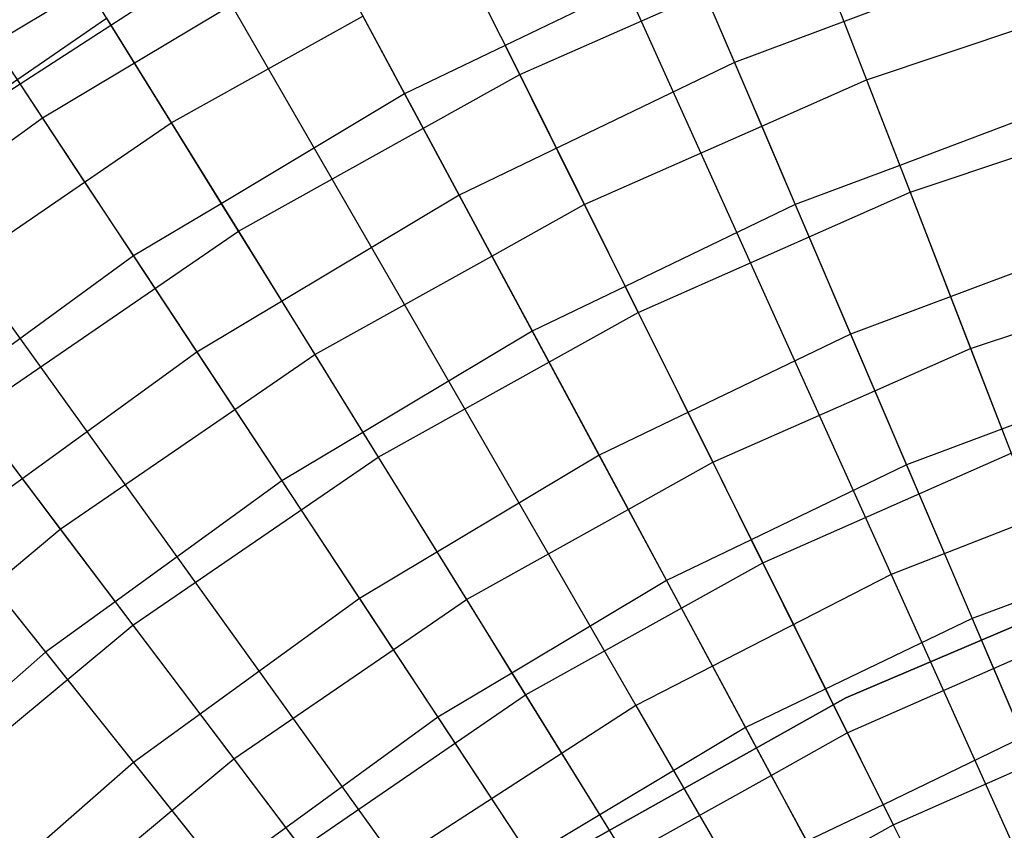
# Model space of a CAD drawing. Extents: x 0.1 to 25.1, y -5.4 to 12.3.
# Tile 79 of 107: x 11.518 to 12.049, y 1.853 to 2.29. Entities that reach past the tile are written whole.
import ezdxf

# ---------------------------------------------------------------- set-up
doc = ezdxf.new("R2010")
doc.units = 0
doc.header["$LTSCALE"] = 2.54
doc.layers.get('0').update_dxf_attribs({"color": 13, "linetype": 'CONTINUOUS'})

# ---------------------------------------------------------------- blocks, each defined once
blk = doc.blocks.new('GRUPUJ_1')
at = {"color": 0}
for p, q in [((11.67262, 7.83181, 18.47771), (11.86265, 7.41064, 18.62143)), ((11.67262, 7.83181, 18.47771), (11.86265, 7.41064, 18.62143)), ((11.71893, 7.82554, 6.97766), (11.77831, 7.68661, 6.85262)), ((11.71893, 7.82554, 6.97766), (11.77831, 7.68661, 6.85262)), ((11.60228, 7.80101, 7.20851), (11.66247, 7.68013, 7.08212)), ((11.60228, 7.80101, 7.20851), (11.66247, 7.68013, 7.08212)), ((11.33137, 7.76853, 7.10368), (11.40519, 7.6567, 6.97766)), ((11.33137, 7.76853, 7.10368), (11.40519, 7.6567, 6.97766)), ((11.81494, 7.76648, 7.03274), (11.84947, 7.67735, 6.95188)), ((11.81494, 7.76648, 7.03274), (11.84947, 7.67735, 6.95188)), ((11.66247, 7.68013, 7.08212), (11.82123, 7.75023, 7.08212)), ((11.66247, 7.68013, 7.08212), (11.82123, 7.75023, 7.08212)), ((11.82123, 7.75023, 7.08212), (11.87296, 7.61672, 6.96458)), ((11.82123, 7.75023, 7.08212), (11.87296, 7.61672, 6.96458)), ((11.55827, 7.74816, 6.97766), (11.40519, 7.6567, 6.97766)), ((11.55827, 7.74816, 6.97766), (11.40519, 7.6567, 6.97766)), ((11.55827, 7.74816, 6.97766), (11.62986, 7.61512, 6.85262)), ((11.55827, 7.74816, 6.97766), (11.62986, 7.61512, 6.85262)), ((11.93257, 7.74451, 6.85262), (11.77831, 7.68661, 6.85262)), ((11.93257, 7.74451, 6.85262), (11.77831, 7.68661, 6.85262)), ((11.49415, 7.74032, 18.47771), (11.32568, 7.63151, 18.47771)), ((11.49415, 7.74032, 18.47771), (11.32568, 7.63151, 18.47771)), ((11.49415, 7.74032, 18.47771), (11.72518, 7.34016, 18.62143)), ((11.49415, 7.74032, 18.47771), (11.72518, 7.34016, 18.62143)), ((11.63177, 7.74178, 7.07654), (11.65468, 7.69577, 7.03276)), ((11.63177, 7.74178, 7.07654), (11.65468, 7.69577, 7.03276)), ((11.75392, 7.74367, 7.03264), (11.65468, 7.69577, 7.03276)), ((11.75392, 7.74367, 7.03264), (11.65468, 7.69577, 7.03276)), ((11.75392, 7.74367, 7.03264), (11.79296, 7.65233, 6.95195)), ((11.75392, 7.74367, 7.03264), (11.79296, 7.65233, 6.95195)), ((11.42951, 7.72704, 7.15934), (11.37873, 7.69679, 7.15925)), ((11.42951, 7.72704, 7.15934), (11.37873, 7.69679, 7.15925)), ((11.42951, 7.72704, 7.15934), (11.47459, 7.65423, 7.07654)), ((11.42951, 7.72704, 7.15934), (11.47459, 7.65423, 7.07654)), ((11.28629, 7.60535, 7.20851), (11.43976, 7.71048, 7.20851)), ((11.28629, 7.60535, 7.20851), (11.43976, 7.71048, 7.20851)), ((11.43976, 7.71048, 7.20851), (11.51084, 7.59568, 7.08212)), ((11.43976, 7.71048, 7.20851), (11.51084, 7.59568, 7.08212)), ((11.47459, 7.65423, 7.07654), (11.57788, 7.71173, 7.07658)), ((11.47459, 7.65423, 7.07654), (11.57788, 7.71173, 7.07658)), ((11.57788, 7.71173, 7.07658), (11.60046, 7.66977, 7.03264)), ((11.57788, 7.71173, 7.07658), (11.60046, 7.66977, 7.03264)), ((11.84947, 7.67735, 6.95188), (11.9441, 7.70901, 6.95194)), ((11.84947, 7.67735, 6.95188), (11.9441, 7.70901, 6.95194)), ((11.37873, 7.69679, 7.15925), (11.42795, 7.62222, 7.0766)), ((11.37873, 7.69679, 7.15925), (11.42795, 7.62222, 7.0766)), ((11.65468, 7.69577, 7.03276), (11.60046, 7.66977, 7.03264)), ((11.65468, 7.69577, 7.03276), (11.60046, 7.66977, 7.03264)), ((11.65468, 7.69577, 7.03276), (11.69731, 7.61016, 6.95188)), ((11.65468, 7.69577, 7.03276), (11.69731, 7.61016, 6.95188)), ((11.77831, 7.68661, 6.85262), (11.62986, 7.61512, 6.85262)), ((11.77831, 7.68661, 6.85262), (11.62986, 7.61512, 6.85262)), ((11.77831, 7.68661, 6.85262), (11.84088, 7.54023, 6.73753)), ((11.77831, 7.68661, 6.85262), (11.84088, 7.54023, 6.73753)), ((11.51084, 7.59568, 7.08212), (11.66247, 7.68013, 7.08212)), ((11.51084, 7.59568, 7.08212), (11.66247, 7.68013, 7.08212)), ((11.66247, 7.68013, 7.08212), (11.72629, 7.55196, 6.96458)), ((11.66247, 7.68013, 7.08212), (11.72629, 7.55196, 6.96458)), ((11.79296, 7.65233, 6.95195), (11.84947, 7.67735, 6.95188)), ((11.79296, 7.65233, 6.95195), (11.84947, 7.67735, 6.95188)), ((11.84947, 7.67735, 6.95188), (11.86733, 7.63124, 6.91508)), ((11.84947, 7.67735, 6.95188), (11.86733, 7.63124, 6.91508)), ((11.60046, 7.66977, 7.03264), (11.50162, 7.61058, 7.03277)), ((11.60046, 7.66977, 7.03264), (11.50162, 7.61058, 7.03277)), ((11.60046, 7.66977, 7.03264), (11.6475, 7.58234, 6.95197)), ((11.60046, 7.66977, 7.03264), (11.6475, 7.58234, 6.95197)), ((11.95825, 7.66548, 6.91492), (11.86733, 7.63124, 6.91508)), ((11.95825, 7.66548, 6.91492), (11.86733, 7.63124, 6.91508)), ((11.87296, 7.61672, 6.96458), (12.02498, 7.66768, 6.96458)), ((11.87296, 7.61672, 6.96458), (12.02498, 7.66768, 6.96458)), ((11.40519, 7.6567, 6.97766), (11.26092, 7.55189, 6.97766)), ((11.40519, 7.6567, 6.97766), (11.26092, 7.55189, 6.97766)), ((11.40519, 7.6567, 6.97766), (11.48842, 7.53062, 6.85262)), ((11.40519, 7.6567, 6.97766), (11.48842, 7.53062, 6.85262)), ((11.42795, 7.62222, 7.0766), (11.47459, 7.65423, 7.07654)), ((11.42795, 7.62222, 7.0766), (11.47459, 7.65423, 7.07654)), ((11.47459, 7.65423, 7.07654), (11.50162, 7.61058, 7.03277)), ((11.47459, 7.65423, 7.07654), (11.50162, 7.61058, 7.03277)), ((11.69731, 7.61016, 6.95188), (11.79296, 7.65233, 6.95195)), ((11.69731, 7.61016, 6.95188), (11.79296, 7.65233, 6.95195)), ((11.79296, 7.65233, 6.95195), (11.81097, 7.61021, 6.91492)), ((11.79296, 7.65233, 6.95195), (11.81097, 7.61021, 6.91492)), ((11.32568, 7.63151, 18.47771), (11.59541, 7.25634, 18.62143)), ((11.32568, 7.63151, 18.47771), (11.59541, 7.25634, 18.62143)), ((11.86733, 7.63124, 6.91508), (11.81097, 7.61021, 6.91492)), ((11.86733, 7.63124, 6.91508), (11.81097, 7.61021, 6.91492)), ((11.86733, 7.63124, 6.91508), (11.90556, 7.53257, 6.83708)), ((11.86733, 7.63124, 6.91508), (11.90556, 7.53257, 6.83708)), ((11.32616, 7.55256, 7.07654), (11.42795, 7.62222, 7.0766)), ((11.32616, 7.55256, 7.07654), (11.42795, 7.62222, 7.0766)), ((11.42795, 7.62222, 7.0766), (11.45423, 7.58241, 7.03264)), ((11.42795, 7.62222, 7.0766), (11.45423, 7.58241, 7.03264)), ((11.72629, 7.55196, 6.96458), (11.87296, 7.61672, 6.96458)), ((11.72629, 7.55196, 6.96458), (11.87296, 7.61672, 6.96458)), ((11.87296, 7.61672, 6.96458), (11.92742, 7.47615, 6.85643)), ((11.87296, 7.61672, 6.96458), (11.92742, 7.47615, 6.85643)), ((11.62986, 7.61512, 6.85262), (11.48842, 7.53062, 6.85262)), ((11.62986, 7.61512, 6.85262), (11.48842, 7.53062, 6.85262)), ((11.62986, 7.61512, 6.85262), (11.7053, 7.47494, 6.73753)), ((11.62986, 7.61512, 6.85262), (11.7053, 7.47494, 6.73753)), ((11.50162, 7.61058, 7.03277), (11.45423, 7.58241, 7.03264)), ((11.50162, 7.61058, 7.03277), (11.45423, 7.58241, 7.03264)), ((11.50162, 7.61058, 7.03277), (11.55199, 7.52922, 6.95188)), ((11.50162, 7.61058, 7.03277), (11.55199, 7.52922, 6.95188)), ((11.6475, 7.58234, 6.95197), (11.69731, 7.61016, 6.95188)), ((11.6475, 7.58234, 6.95197), (11.69731, 7.61016, 6.95188)), ((11.69731, 7.61016, 6.95188), (11.71933, 7.56594, 6.91509)), ((11.69731, 7.61016, 6.95188), (11.71933, 7.56594, 6.91509)), ((11.81097, 7.61021, 6.91492), (11.71933, 7.56594, 6.91509)), ((11.81097, 7.61021, 6.91492), (11.71933, 7.56594, 6.91509)), ((11.81097, 7.61021, 6.91492), (11.85393, 7.50968, 6.8372)), ((11.81097, 7.61021, 6.91492), (11.85393, 7.50968, 6.8372)), ((11.36766, 7.4976, 7.08212), (11.51084, 7.59568, 7.08212)), ((11.36766, 7.4976, 7.08212), (11.51084, 7.59568, 7.08212)), ((11.51084, 7.59568, 7.08212), (11.58622, 7.47395, 6.96458)), ((11.51084, 7.59568, 7.08212), (11.58622, 7.47395, 6.96458)), ((11.98176, 7.59311, 6.73753), (11.84088, 7.54023, 6.73753)), ((11.98176, 7.59311, 6.73753), (11.84088, 7.54023, 6.73753)), ((11.45423, 7.58241, 7.03264), (11.35706, 7.51164, 7.0328)), ((11.45423, 7.58241, 7.03264), (11.35706, 7.51164, 7.0328)), ((11.45423, 7.58241, 7.03264), (11.50889, 7.49959, 6.95199)), ((11.45423, 7.58241, 7.03264), (11.50889, 7.49959, 6.95199)), ((11.55199, 7.52922, 6.95188), (11.6475, 7.58234, 6.95197)), ((11.55199, 7.52922, 6.95188), (11.6475, 7.58234, 6.95197)), ((11.6475, 7.58234, 6.95197), (11.66924, 7.54195, 6.91492)), ((11.6475, 7.58234, 6.95197), (11.66924, 7.54195, 6.91492)), ((11.71933, 7.56594, 6.91509), (11.66924, 7.54195, 6.91492)), ((11.71933, 7.56594, 6.91509), (11.66924, 7.54195, 6.91492)), ((11.71933, 7.56594, 6.91509), (11.76651, 7.47118, 6.83708)), ((11.71933, 7.56594, 6.91509), (11.76651, 7.47118, 6.83708)), ((11.90556, 7.53257, 6.83708), (11.99204, 7.56147, 6.83719)), ((11.90556, 7.53257, 6.83708), (11.99204, 7.56147, 6.83719)), ((11.58622, 7.47395, 6.96458), (11.72629, 7.55196, 6.96458)), ((11.58622, 7.47395, 6.96458), (11.72629, 7.55196, 6.96458)), ((11.72629, 7.55196, 6.96458), (11.79348, 7.41701, 6.85643)), ((11.72629, 7.55196, 6.96458), (11.79348, 7.41701, 6.85643)), ((11.66924, 7.54195, 6.91492), (11.57797, 7.48726, 6.91511)), ((11.66924, 7.54195, 6.91492), (11.57797, 7.48726, 6.91511)), ((11.66924, 7.54195, 6.91492), (11.72102, 7.44572, 6.83722)), ((11.66924, 7.54195, 6.91492), (11.72102, 7.44572, 6.83722)), ((11.84088, 7.54023, 6.73753), (11.7053, 7.47494, 6.73753)), ((11.84088, 7.54023, 6.73753), (11.7053, 7.47494, 6.73753)), ((11.84088, 7.54023, 6.73753), (11.90638, 7.38699, 6.63295)), ((11.84088, 7.54023, 6.73753), (11.90638, 7.38699, 6.63295)), ((11.85393, 7.50968, 6.8372), (11.90556, 7.53257, 6.83708)), ((11.85393, 7.50968, 6.8372), (11.90556, 7.53257, 6.83708)), ((11.90556, 7.53257, 6.83708), (11.92244, 7.48899, 6.80684)), ((11.90556, 7.53257, 6.83708), (11.92244, 7.48899, 6.80684)), ((11.48842, 7.53062, 6.85262), (11.35512, 7.43377, 6.85262)), ((11.48842, 7.53062, 6.85262), (11.35512, 7.43377, 6.85262)), ((11.48842, 7.53062, 6.85262), (11.57612, 7.39776, 6.73753)), ((11.48842, 7.53062, 6.85262), (11.57612, 7.39776, 6.73753)), ((11.50889, 7.49959, 6.95199), (11.55199, 7.52922, 6.95188)), ((11.50889, 7.49959, 6.95199), (11.55199, 7.52922, 6.95188)), ((11.55199, 7.52922, 6.95188), (11.57797, 7.48726, 6.91511)), ((11.55199, 7.52922, 6.95188), (11.57797, 7.48726, 6.91511)), ((12.00543, 7.52028, 6.80664), (11.92244, 7.48899, 6.80684)), ((12.00543, 7.52028, 6.80664), (11.92244, 7.48899, 6.80684)), ((11.35706, 7.51164, 7.0328), (11.41477, 7.43522, 6.95188)), ((11.35706, 7.51164, 7.0328), (11.41477, 7.43522, 6.95188)), ((11.76651, 7.47118, 6.83708), (11.85393, 7.50968, 6.8372)), ((11.76651, 7.47118, 6.83708), (11.85393, 7.50968, 6.8372)), ((11.85393, 7.50968, 6.8372), (11.87097, 7.46981, 6.80664)), ((11.85393, 7.50968, 6.8372), (11.87097, 7.46981, 6.80664)), ((11.36766, 7.4976, 7.08212), (11.45394, 7.38334, 6.96458)), ((11.36766, 7.4976, 7.08212), (11.45394, 7.38334, 6.96458)), ((11.41477, 7.43522, 6.95188), (11.50889, 7.49959, 6.95199)), ((11.41477, 7.43522, 6.95188), (11.50889, 7.49959, 6.95199)), ((11.50889, 7.49959, 6.95199), (11.5342, 7.46127, 6.91492)), ((11.50889, 7.49959, 6.95199), (11.5342, 7.46127, 6.91492)), ((11.57797, 7.48726, 6.91511), (11.5342, 7.46127, 6.91492)), ((11.57797, 7.48726, 6.91511), (11.5342, 7.46127, 6.91492)), ((11.57797, 7.48726, 6.91511), (11.63373, 7.39721, 6.83708)), ((11.57797, 7.48726, 6.91511), (11.63373, 7.39721, 6.83708)), ((11.92244, 7.48899, 6.80684), (11.87097, 7.46981, 6.80664)), ((11.92244, 7.48899, 6.80684), (11.87097, 7.46981, 6.80664)), ((11.92244, 7.48899, 6.80684), (11.96438, 7.38073, 6.7327)), ((11.92244, 7.48899, 6.80684), (11.96438, 7.38073, 6.7327)), ((11.45394, 7.38334, 6.96458), (11.58622, 7.47395, 6.96458)), ((11.45394, 7.38334, 6.96458), (11.58622, 7.47395, 6.96458)), ((11.7053, 7.47494, 6.73753), (11.57612, 7.39776, 6.73753)), ((11.7053, 7.47494, 6.73753), (11.57612, 7.39776, 6.73753)), ((11.58622, 7.47395, 6.96458), (11.66558, 7.34577, 6.85643)), ((11.58622, 7.47395, 6.96458), (11.66558, 7.34577, 6.85643)), ((11.7053, 7.47494, 6.73753), (11.78427, 7.32818, 6.63295)), ((11.7053, 7.47494, 6.73753), (11.78427, 7.32818, 6.63295)), ((11.79348, 7.41701, 6.85643), (11.92742, 7.47615, 6.85643)), ((11.79348, 7.41701, 6.85643), (11.92742, 7.47615, 6.85643)), ((11.72102, 7.44572, 6.83722), (11.76651, 7.47118, 6.83708)), ((11.72102, 7.44572, 6.83722), (11.76651, 7.47118, 6.83708)), ((11.76651, 7.47118, 6.83708), (11.78733, 7.42938, 6.80685)), ((11.76651, 7.47118, 6.83708), (11.78733, 7.42938, 6.80685)), ((11.87097, 7.46981, 6.80664), (11.78733, 7.42938, 6.80685)), ((11.87097, 7.46981, 6.80664), (11.78733, 7.42938, 6.80685)), ((11.87097, 7.46981, 6.80664), (11.91788, 7.36008, 6.73286)), ((11.87097, 7.46981, 6.80664), (11.91788, 7.36008, 6.73286)), ((12.00646, 7.46708, 18.62143), (11.86265, 7.41064, 18.62143)), ((12.00646, 7.46708, 18.62143), (11.86265, 7.41064, 18.62143)), ((11.5342, 7.46127, 6.91492), (11.44447, 7.39589, 6.91513)), ((11.5342, 7.46127, 6.91492), (11.44447, 7.39589, 6.91513)), ((11.5342, 7.46127, 6.91492), (11.59436, 7.37012, 6.83723)), ((11.5342, 7.46127, 6.91492), (11.59436, 7.37012, 6.83723)), ((11.63373, 7.39721, 6.83708), (11.72102, 7.44572, 6.83722)), ((11.63373, 7.39721, 6.83708), (11.72102, 7.44572, 6.83722)), ((11.72102, 7.44572, 6.83722), (11.74159, 7.4075, 6.80664)), ((11.72102, 7.44572, 6.83722), (11.74159, 7.4075, 6.80664)), ((11.35512, 7.43377, 6.85262), (11.45437, 7.30931, 6.73753)), ((11.35512, 7.43377, 6.85262), (11.45437, 7.30931, 6.73753)), ((11.37825, 7.40476, 6.95201), (11.41477, 7.43522, 6.95188)), ((11.37825, 7.40476, 6.95201), (11.41477, 7.43522, 6.95188)), ((11.41477, 7.43522, 6.95188), (11.44447, 7.39589, 6.91513)), ((11.41477, 7.43522, 6.95188), (11.44447, 7.39589, 6.91513)), ((12.03326, 7.43461, 6.63295), (11.90638, 7.38699, 6.63295)), ((12.03326, 7.43461, 6.63295), (11.90638, 7.38699, 6.63295)), ((11.78733, 7.42938, 6.80685), (11.74159, 7.4075, 6.80664)), ((11.78733, 7.42938, 6.80685), (11.74159, 7.4075, 6.80664)), ((11.78733, 7.42938, 6.80685), (11.8391, 7.32541, 6.7327)), ((11.78733, 7.42938, 6.80685), (11.8391, 7.32541, 6.7327)), ((11.66558, 7.34577, 6.85643), (11.79348, 7.41701, 6.85643)), ((11.66558, 7.34577, 6.85643), (11.79348, 7.41701, 6.85643)), ((11.79348, 7.41701, 6.85643), (11.86379, 7.27581, 6.75816)), ((11.79348, 7.41701, 6.85643), (11.86379, 7.27581, 6.75816)), ((11.86265, 7.41064, 18.62143), (11.72518, 7.34016, 18.62143)), ((11.86265, 7.41064, 18.62143), (11.72518, 7.34016, 18.62143)), ((11.86265, 7.41064, 18.62143), (12.05602, 6.98211, 18.72709)), ((11.86265, 7.41064, 18.62143), (12.05602, 6.98211, 18.72709)), ((11.37825, 7.40476, 6.95201), (11.40693, 7.3688, 6.91492)), ((11.37825, 7.40476, 6.95201), (11.40693, 7.3688, 6.91492)), ((11.74159, 7.4075, 6.80664), (11.65828, 7.35756, 6.80686)), ((11.74159, 7.4075, 6.80664), (11.65828, 7.35756, 6.80686)), ((11.74159, 7.4075, 6.80664), (11.79811, 7.30246, 6.73288)), ((11.74159, 7.4075, 6.80664), (11.79811, 7.30246, 6.73288)), ((11.83829, 7.3443, 6.825), (11.98782, 7.40798, 6.825)), ((11.98782, 7.40798, 7.325), (11.83829, 7.3443, 7.325)), ((11.83829, 7.3443, 6.825), (11.98782, 7.40798, 6.825)), ((11.44447, 7.39589, 6.91513), (11.40693, 7.3688, 6.91492)), ((11.44447, 7.39589, 6.91513), (11.40693, 7.3688, 6.91492)), ((11.44447, 7.39589, 6.91513), (11.50833, 7.31132, 6.83708)), ((11.44447, 7.39589, 6.91513), (11.50833, 7.31132, 6.83708)), ((11.57612, 7.39776, 6.73753), (11.45437, 7.30931, 6.73753)), ((11.57612, 7.39776, 6.73753), (11.45437, 7.30931, 6.73753)), ((11.57612, 7.39776, 6.73753), (11.66793, 7.25867, 6.63295)), ((11.57612, 7.39776, 6.73753), (11.66793, 7.25867, 6.63295)), ((11.59436, 7.37012, 6.83723), (11.63373, 7.39721, 6.83708)), ((11.59436, 7.37012, 6.83723), (11.63373, 7.39721, 6.83708)), ((11.63373, 7.39721, 6.83708), (11.65828, 7.35756, 6.80686)), ((11.63373, 7.39721, 6.83708), (11.65828, 7.35756, 6.80686)), ((11.3306, 7.28091, 6.96458), (11.45394, 7.38334, 6.96458)), ((11.3306, 7.28091, 6.96458), (11.45394, 7.38334, 6.96458)), ((11.45394, 7.38334, 6.96458), (11.5448, 7.26303, 6.85643)), ((11.45394, 7.38334, 6.96458), (11.5448, 7.26303, 6.85643)), ((11.90638, 7.38699, 6.63295), (11.78427, 7.32818, 6.63295)), ((11.90638, 7.38699, 6.63295), (11.78427, 7.32818, 6.63295)), ((11.90638, 7.38699, 6.63295), (11.97455, 7.22749, 6.53938)), ((11.90638, 7.38699, 6.63295), (11.97455, 7.22749, 6.53938)), ((11.91788, 7.36008, 6.73286), (11.96438, 7.38073, 6.7327)), ((11.91788, 7.36008, 6.73286), (11.96438, 7.38073, 6.7327)), ((11.40693, 7.3688, 6.91492), (11.31995, 7.29259, 6.91515)), ((11.40693, 7.3688, 6.91492), (11.31995, 7.29259, 6.91515)), ((11.40693, 7.3688, 6.91492), (11.47498, 7.28346, 6.83725)), ((11.40693, 7.3688, 6.91492), (11.47498, 7.28346, 6.83725)), ((11.50833, 7.31132, 6.83708), (11.59436, 7.37012, 6.83723)), ((11.50833, 7.31132, 6.83708), (11.59436, 7.37012, 6.83723)), ((11.59436, 7.37012, 6.83723), (11.6183, 7.33385, 6.80664)), ((11.59436, 7.37012, 6.83723), (11.6183, 7.33385, 6.80664)), ((11.65828, 7.35756, 6.80686), (11.6183, 7.33385, 6.80664)), ((11.65828, 7.35756, 6.80686), (11.6183, 7.33385, 6.80664)), ((11.65828, 7.35756, 6.80686), (11.71945, 7.25876, 6.7327)), ((11.65828, 7.35756, 6.80686), (11.71945, 7.25876, 6.7327)), ((11.8391, 7.32541, 6.7327), (11.91788, 7.36008, 6.73286)), ((11.8391, 7.32541, 6.7327), (11.91788, 7.36008, 6.73286)), ((11.91788, 7.36008, 6.73286), (11.9337, 7.32305, 6.70828)), ((11.91788, 7.36008, 6.73286), (11.9337, 7.32305, 6.70828)), ((11.5448, 7.26303, 6.85643), (11.66558, 7.34577, 6.85643)), ((11.5448, 7.26303, 6.85643), (11.66558, 7.34577, 6.85643)), ((11.66558, 7.34577, 6.85643), (11.74862, 7.21166, 6.75816)), ((11.66558, 7.34577, 6.85643), (11.74862, 7.21166, 6.75816)), ((11.69717, 7.26521, 6.825), (11.83829, 7.3443, 6.825)), ((11.83829, 7.3443, 7.325), (11.69717, 7.26521, 7.325)), ((11.69717, 7.26521, 6.825), (11.83829, 7.3443, 6.825)), ((11.83829, 7.3443, 7.325), (11.83829, 7.3443, 6.825)), ((11.83829, 7.3443, 7.325), (11.83829, 7.3443, 6.825)), ((11.72518, 7.34016, 18.62143), (11.59541, 7.25634, 18.62143)), ((11.72518, 7.34016, 18.62143), (11.59541, 7.25634, 18.62143)), ((11.72518, 7.34016, 18.62143), (11.96025, 6.93301, 18.72709)), ((11.72518, 7.34016, 18.62143), (11.96025, 6.93301, 18.72709)), ((11.6183, 7.33385, 6.80664), (11.5364, 7.27415, 6.80688)), ((11.6183, 7.33385, 6.80664), (11.5364, 7.27415, 6.80688)), ((11.6183, 7.33385, 6.80664), (11.68399, 7.23433, 6.73289)), ((11.6183, 7.33385, 6.80664), (11.68399, 7.23433, 6.73289)), ((11.78427, 7.32818, 6.63295), (11.66793, 7.25867, 6.63295)), ((11.78427, 7.32818, 6.63295), (11.66793, 7.25867, 6.63295)), ((11.78427, 7.32818, 6.63295), (11.86646, 7.17544, 6.53938)), ((11.78427, 7.32818, 6.63295), (11.86646, 7.17544, 6.53938)), ((11.79811, 7.30246, 6.73288), (11.8391, 7.32541, 6.7327)), ((11.79811, 7.30246, 6.73288), (11.8391, 7.32541, 6.7327)), ((11.8391, 7.32541, 6.7327), (11.8584, 7.28664, 6.70853)), ((11.8391, 7.32541, 6.7327), (11.8584, 7.28664, 6.70853)), ((11.86379, 7.27581, 6.75816), (11.9844, 7.32906, 6.75816)), ((11.86379, 7.27581, 6.75816), (11.9844, 7.32906, 6.75816)), ((11.9337, 7.32305, 6.70828), (11.8584, 7.28664, 6.70853)), ((11.9337, 7.32305, 6.70828), (11.8584, 7.28664, 6.70853)), ((11.45437, 7.30931, 6.73753), (11.34105, 7.2103, 6.73753)), ((11.45437, 7.30931, 6.73753), (11.34105, 7.2103, 6.73753)), ((11.45437, 7.30931, 6.73753), (11.55828, 7.17901, 6.63295)), ((11.45437, 7.30931, 6.73753), (11.55828, 7.17901, 6.63295)), ((11.47498, 7.28346, 6.83725), (11.50833, 7.31132, 6.83708)), ((11.47498, 7.28346, 6.83725), (11.50833, 7.31132, 6.83708)), ((11.50833, 7.31132, 6.83708), (11.5364, 7.27415, 6.80688)), ((11.50833, 7.31132, 6.83708), (11.5364, 7.27415, 6.80688)), ((11.71945, 7.25876, 6.7327), (11.79811, 7.30246, 6.73288)), ((11.71945, 7.25876, 6.7327), (11.79811, 7.30246, 6.73288)), ((11.79811, 7.30246, 6.73288), (11.81722, 7.26696, 6.70828)), ((11.79811, 7.30246, 6.73288), (11.81722, 7.26696, 6.70828)), ((11.3914, 7.21421, 6.83708), (11.47498, 7.28346, 6.83725)), ((11.3914, 7.21421, 6.83708), (11.47498, 7.28346, 6.83725)), ((11.47498, 7.28346, 6.83725), (11.50212, 7.24944, 6.80664)), ((11.47498, 7.28346, 6.83725), (11.50212, 7.24944, 6.80664)), ((11.8584, 7.28664, 6.70853), (11.81722, 7.26696, 6.70828)), ((11.8584, 7.28664, 6.70853), (11.81722, 7.26696, 6.70828)), ((11.8584, 7.28664, 6.70853), (11.91475, 7.17347, 6.63925)), ((11.8584, 7.28664, 6.70853), (11.91475, 7.17347, 6.63925)), ((11.5364, 7.27415, 6.80688), (11.50212, 7.24944, 6.80664)), ((11.5364, 7.27415, 6.80688), (11.50212, 7.24944, 6.80664)), ((11.5364, 7.27415, 6.80688), (11.60647, 7.18137, 6.7327)), ((11.5364, 7.27415, 6.80688), (11.60647, 7.18137, 6.7327)), ((11.74862, 7.21166, 6.75816), (11.86379, 7.27581, 6.75816)), ((11.74862, 7.21166, 6.75816), (11.86379, 7.27581, 6.75816)), ((11.86379, 7.27581, 6.75816), (11.93693, 7.12893, 6.67025)), ((11.86379, 7.27581, 6.75816), (11.93693, 7.12893, 6.67025))]:
    blk.add_line(p, q, dxfattribs=at)

msp = doc.modelspace()

# ---------------------------------------------------------------- block references
at = {"color": 0}
msp.add_blockref('GRUPUJ_1', (0.125, -5.41988, 0.188), dxfattribs=at)

doc.saveas('drawing.dxf')
